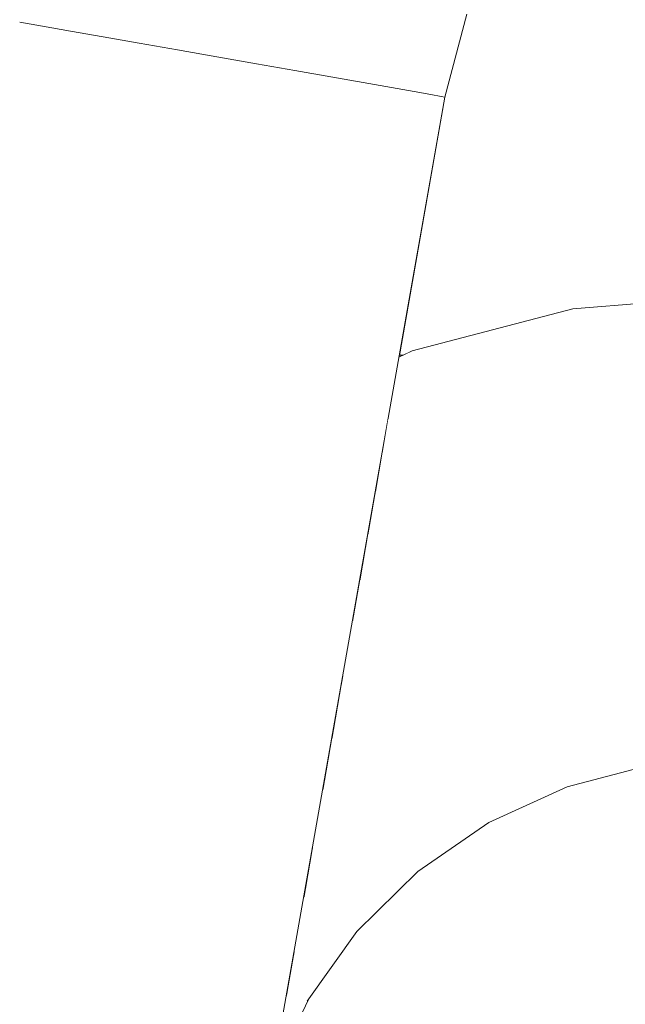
# Model space of a CAD drawing. Header units: millimetres. Extents: x -30280 to 309309, y -17460 to 4378.
# Tile 225 of 256: x 119978 to 119999, y -11042 to -11008. Entities that reach past the tile are written whole.
import ezdxf

# ---------------------------------------------------------------- set-up
doc = ezdxf.new("R2010")
doc.units = ezdxf.units.MM
doc.header["$MEASUREMENT"] = 0
doc.linetypes.add('Wipeout_Contour', pattern=[1000, 0, -1000])
doc.layers.add('P1_PLANTA PRIMERA_3_Nuevo_08_E_Envans secs', color=7, linetype='Continuous')
doc.layers.add('P1_PLANTA PRIMERA_3_Nuevo_09_EI_Mobiliari general', color=7, linetype='Continuous')
doc.layers.add('P1_PLANTA PRIMERA_3_Nuevo_09_EI_Mobiliari general_Pluma_Nº__1', color=7, linetype='Continuous', lineweight=5)

msp = doc.modelspace()

# ---------------------------------------------------------------- wipeouts: each hides what was drawn before it
at = {"color": 254, "linetype": 'Wipeout_Contour', "lineweight": 0, "ltscale": 744380.35708}
msp.add_wipeout([(125602.392, -8989.05), (119928.08, -8989.05), (119928.08, -9336.05), (125456.836, -9336.05), (125456.836, -11434.05), (125602.392, -11434.05)], dxfattribs=at).dxf.layer = 'P1_PLANTA PRIMERA_3_Nuevo_08_E_Envans secs'

# ---------------------------------------------------------------- next in the draw order: wipeouts: each hides what was drawn before it
at = {"color": 254, "linetype": 'Wipeout_Contour', "lineweight": 0, "ltscale": 13224043.01546531}
msp.add_wipeout([(124316.836, -9376.05), (119928.079, -9376.05), (119928.079, -11281.741), (119970.612, -11044.193), (119971.249, -11041.854), (119975.179, -11019.562), (119953.583, -11019.562), (119953.583, -10963.994), (119967.219, -10537.884), (120389.947, -10537.884), (120403.511, -10963.994), (120403.583, -11019.562), (120381.987, -11019.562), (120385.917, -11041.854), (120386.554, -11044.193), (120428.583, -11278.93), (120470.612, -11044.193), (120471.249, -11041.854), (120475.179, -11019.562), (120453.583, -11019.562), (120453.583, -10963.994), (120467.219, -10537.884), (120889.947, -10537.884), (120903.511, -10963.994), (120903.583, -11019.562), (120881.987, -11019.562), (120885.917, -11041.854), (120886.554, -11044.193), (120928.583, -11278.93), (120970.612, -11044.193), (120971.249, -11041.854), (120975.179, -11019.562), (120953.583, -11019.562), (120953.583, -10963.994), (120967.219, -10537.884), (121389.947, -10537.884), (121403.511, -10963.994), (121403.583, -11019.562), (121381.987, -11019.562), (121385.917, -11041.854), (121386.554, -11044.193), (121428.583, -11278.93), (121470.612, -11044.193), (121471.249, -11041.854), (121475.179, -11019.562), (121453.583, -11019.562), (121453.583, -10963.994), (121467.219, -10537.884), (121889.947, -10537.884), (121903.511, -10963.994), (121903.583, -11019.562), (121881.987, -11019.562), (121885.917, -11041.854), (121886.554, -11044.193), (121928.583, -11278.93), (121970.612, -11044.193), (121971.249, -11041.854), (121975.179, -11019.562), (121953.583, -11019.562), (121953.583, -10963.994), (121967.219, -10537.884), (122389.947, -10537.884), (122403.511, -10963.994), (122403.583, -11019.562), (122381.987, -11019.563), (122385.917, -11041.854), (122386.554, -11044.193), (122428.583, -11278.93), (122470.612, -11044.193), (122471.249, -11041.854), (122475.179, -11019.562), (122453.583, -11019.562), (122453.583, -10963.994), (122467.219, -10537.884), (122889.947, -10537.884), (122903.511, -10963.994), (122903.583, -11019.562), (122881.987, -11019.563), (122885.917, -11041.854), (122886.554, -11044.193), (122928.583, -11278.93), (122970.612, -11044.193), (122971.249, -11041.854), (122975.179, -11019.562), (122953.583, -11019.562), (122953.583, -10963.994), (122967.219, -10537.884), (123389.947, -10537.884), (123403.511, -10963.994), (123403.583, -11019.562), (123381.987, -11019.563), (123385.917, -11041.854), (123386.554, -11044.193), (123428.583, -11278.93), (123470.612, -11044.193), (123471.249, -11041.854), (123475.179, -11019.562), (123453.583, -11019.562), (123453.583, -10963.994), (123467.219, -10537.884), (123889.947, -10537.884), (123903.511, -10963.994), (123903.583, -11019.562), (123881.987, -11019.563), (123885.917, -11041.854), (123886.554, -11044.193), (123947.763, -11386.05), (124316.836, -11386.05)], dxfattribs=at).dxf.layer = 'P1_PLANTA PRIMERA_3_Nuevo_08_E_Envans secs'

# ---------------------------------------------------------------- next in the draw order: wipeouts: each hides what was drawn before it
at = {"color": 254, "linetype": 'Wipeout_Contour', "lineweight": 0, "ltscale": 2775833.214399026}
msp.add_wipeout([(119928.08, -11386.05), (120409.403, -11386.05), (120419.963, -11327.075), (120370.139, -11044.513), (120368.82, -11041.556), (120367.16, -11039.226), (120365.043, -11037.146), (120362.59, -11035.46), (120359.878, -11034.221), (120356.987, -11033.465), (120354.008, -11033.216), (120185.095, -11033.659), (120178.583, -11033.677), (120172.071, -11033.695), (120003.159, -11033.195), (120000.179, -11033.465), (119997.288, -11034.221), (119994.576, -11035.46), (119992.123, -11037.146), (119990.006, -11039.226), (119988.346, -11041.556), (119987.138, -11044.105), (119928.08, -11378.819)], dxfattribs=at).dxf.layer = 'P1_PLANTA PRIMERA_3_Nuevo_08_E_Envans secs'
at = {"color": 254, "linetype": 'Wipeout_Contour', "lineweight": 0, "ltscale": 1204810.577988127}
msp.add_wipeout([(119953.583, -10983.748), (119953.583, -11019.295), (119975.227, -11019.295), (119977.292, -11007.583), (119978.784, -11002.016), (119981.223, -10996.794), (119984.533, -10992.075), (119988.614, -10988.004), (119993.34, -10984.706), (119995.405, -10983.748)], dxfattribs=at).dxf.layer = 'P1_PLANTA PRIMERA_3_Nuevo_09_EI_Mobiliari general'
at = {"color": 254, "linetype": 'Wipeout_Contour', "lineweight": 0, "ltscale": 361490.330862}
msp.add_wipeout([(119990.881, -11022.652), (119992.525, -11021.901), (119991.085, -11021.495)], dxfattribs=at).dxf.layer = 'P1_PLANTA PRIMERA_3_Nuevo_09_EI_Mobiliari general'
at = {"color": 254, "linetype": 'Wipeout_Contour', "lineweight": 0, "ltscale": 361487.779873}
msp.add_wipeout([(119989.463, -11030.697), (119990.648, -11029.882), (119989.956, -11028.675)], dxfattribs=at).dxf.layer = 'P1_PLANTA PRIMERA_3_Nuevo_09_EI_Mobiliari general'

# ---------------------------------------------------------------- next in the draw order: linework, layer by layer
at = {"layer": 'P1_PLANTA PRIMERA_3_Nuevo_09_EI_Mobiliari general_Pluma_Nº__1', "color": 7, "linetype": 'Continuous', "lineweight": 5}
msp.add_line((119997.289, -11034.221), (120000.179, -11033.465), dxfattribs=at)

# ---------------------------------------------------------------- next in the draw order: wipeouts: each hides what was drawn before it
at = {"color": 254, "linetype": 'Wipeout_Contour', "lineweight": 0, "ltscale": 3379079.049494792}
msp.add_wipeout([(119993.049, -11010.361), (119991.473, -11019.295), (119997.48, -11017.694), (120003.14, -11017.221), (120178.583, -11017.677), (120354.026, -11017.194), (120359.686, -11017.694), (120365.236, -11019.146), (120364.118, -11010.361), (120363.349, -11007.494), (120362.092, -11004.803), (120360.387, -11002.373), (120358.285, -11000.276), (120355.85, -10998.576), (120353.157, -10997.327), (120350.287, -10996.565), (120347.328, -10996.314), (120191.775, -10996.726), (120178.583, -10996.763), (120165.392, -10996.8), (120009.838, -10996.292), (120006.879, -10996.565), (120004.009, -10997.327), (120001.316, -10998.576), (119998.881, -11000.276), (119996.779, -11002.373), (119995.074, -11004.803), (119993.818, -11007.494)], dxfattribs=at).dxf.layer = 'P1_PLANTA PRIMERA_3_Nuevo_09_EI_Mobiliari general'
at = {"color": 254, "linetype": 'Wipeout_Contour', "lineweight": 0, "ltscale": 481899.0995}
msp.add_wipeout([(119983.802, -11008.731), (119926.14, -11335.751), (119926.14, -11343.751), (119985.17, -11008.972)], dxfattribs=at).dxf.layer = 'P1_PLANTA PRIMERA_3_Nuevo_09_EI_Mobiliari general'
at = {"color": 254, "linetype": 'Wipeout_Contour', "lineweight": 0, "ltscale": 481987.895231}
msp.add_wipeout([(119990.644, -11023.998), (119992.861, -11022.985), (119992.525, -11021.901), (119990.881, -11022.652)], dxfattribs=at).dxf.layer = 'P1_PLANTA PRIMERA_3_Nuevo_09_EI_Mobiliari general'
at = {"color": 254, "linetype": 'Wipeout_Contour', "lineweight": 0, "ltscale": 361485.502995}
msp.add_wipeout([(119987.833, -11039.938), (119987.56, -11041.49), (119989.279, -11039.077)], dxfattribs=at).dxf.layer = 'P1_PLANTA PRIMERA_3_Nuevo_09_EI_Mobiliari general'

# ---------------------------------------------------------------- next in the draw order: linework, layer by layer
at = {"layer": 'P1_PLANTA PRIMERA_3_Nuevo_09_EI_Mobiliari general_Pluma_Nº__1', "color": 7, "linetype": 'Continuous', "lineweight": 5}
msp.add_line((119997.481, -11017.694), (120003.14, -11017.221), dxfattribs=at)

# ---------------------------------------------------------------- next in the draw order: wipeouts: each hides what was drawn before it
at = {"color": 254, "linetype": 'Wipeout_Contour', "lineweight": 0, "ltscale": 481903.374507}
msp.add_wipeout([(119985.17, -11008.972), (119926.14, -11343.751), (119926.14, -11351.751), (119986.538, -11009.214)], dxfattribs=at).dxf.layer = 'P1_PLANTA PRIMERA_3_Nuevo_09_EI_Mobiliari general'
at = {"color": 254, "linetype": 'Wipeout_Contour', "lineweight": 0, "ltscale": 361501.015753}
msp.add_wipeout([(119997.48, -11018.177), (119991.93, -11019.628), (119997.542, -11018.761)], dxfattribs=at).dxf.layer = 'P1_PLANTA PRIMERA_3_Nuevo_09_EI_Mobiliari general'

# ---------------------------------------------------------------- next in the draw order: wipeouts: each hides what was drawn before it
at = {"color": 254, "linetype": 'Wipeout_Contour', "lineweight": 0, "ltscale": 481907.58501}
msp.add_wipeout([(119986.538, -11009.214), (119926.14, -11351.751), (119926.14, -11359.508), (119987.865, -11009.448)], dxfattribs=at).dxf.layer = 'P1_PLANTA PRIMERA_3_Nuevo_09_EI_Mobiliari general'
at = {"color": 254, "linetype": 'Wipeout_Contour', "lineweight": 0, "ltscale": 361501.498356}
msp.add_wipeout([(119997.542, -11018.761), (119992.053, -11020.196), (119997.643, -11019.552)], dxfattribs=at).dxf.layer = 'P1_PLANTA PRIMERA_3_Nuevo_09_EI_Mobiliari general'

# ---------------------------------------------------------------- next in the draw order: wipeouts: each hides what was drawn before it
at = {"color": 254, "linetype": 'Wipeout_Contour', "lineweight": 0, "ltscale": 361502.185786}
msp.add_wipeout([(119997.643, -11019.552), (119992.253, -11020.961), (119997.78, -11020.527)], dxfattribs=at).dxf.layer = 'P1_PLANTA PRIMERA_3_Nuevo_09_EI_Mobiliari general'

# ---------------------------------------------------------------- next in the draw order: wipeouts: each hides what was drawn before it
at = {"color": 254, "linetype": 'Wipeout_Contour', "lineweight": 0, "ltscale": 482001.569095}
msp.add_wipeout([(119997.78, -11020.527), (119992.525, -11021.901), (119992.861, -11022.985), (119997.949, -11021.654)], dxfattribs=at).dxf.layer = 'P1_PLANTA PRIMERA_3_Nuevo_09_EI_Mobiliari general'

# ---------------------------------------------------------------- next in the draw order: wipeouts: each hides what was drawn before it
at = {"color": 254, "linetype": 'Wipeout_Contour', "lineweight": 0, "ltscale": 482022.033297}
msp.add_wipeout([(119997.78, -11020.527), (119997.949, -11021.654), (120003.132, -11021.221), (120003.135, -11020.079)], dxfattribs=at).dxf.layer = 'P1_PLANTA PRIMERA_3_Nuevo_09_EI_Mobiliari general'
at = {"color": 254, "linetype": 'Wipeout_Contour', "lineweight": 0, "ltscale": 481988.585613}
msp.add_wipeout([(119990.381, -11025.493), (119993.249, -11024.182), (119992.861, -11022.985), (119990.644, -11023.998)], dxfattribs=at).dxf.layer = 'P1_PLANTA PRIMERA_3_Nuevo_09_EI_Mobiliari general'

# ---------------------------------------------------------------- next in the draw order: wipeouts: each hides what was drawn before it
at = {"color": 254, "linetype": 'Wipeout_Contour', "lineweight": 0, "ltscale": 482003.073101}
msp.add_wipeout([(119997.949, -11021.654), (119992.861, -11022.985), (119993.249, -11024.182), (119998.145, -11022.902)], dxfattribs=at).dxf.layer = 'P1_PLANTA PRIMERA_3_Nuevo_09_EI_Mobiliari general'

# ---------------------------------------------------------------- next in the draw order: wipeouts: each hides what was drawn before it
at = {"color": 254, "linetype": 'Wipeout_Contour', "lineweight": 0, "ltscale": 482022.821601}
msp.add_wipeout([(119997.949, -11021.654), (119998.145, -11022.902), (120003.129, -11022.485), (120003.132, -11021.221)], dxfattribs=at).dxf.layer = 'P1_PLANTA PRIMERA_3_Nuevo_09_EI_Mobiliari general'
at = {"color": 254, "linetype": 'Wipeout_Contour', "lineweight": 0, "ltscale": 481989.364741}
msp.add_wipeout([(119990.099, -11027.09), (119993.679, -11025.455), (119993.249, -11024.182), (119990.381, -11025.493)], dxfattribs=at).dxf.layer = 'P1_PLANTA PRIMERA_3_Nuevo_09_EI_Mobiliari general'

# ---------------------------------------------------------------- next in the draw order: wipeouts: each hides what was drawn before it
at = {"color": 254, "linetype": 'Wipeout_Contour', "lineweight": 0, "ltscale": 482004.754698}
msp.add_wipeout([(119998.145, -11022.902), (119993.249, -11024.182), (119993.679, -11025.455), (119998.361, -11024.23)], dxfattribs=at).dxf.layer = 'P1_PLANTA PRIMERA_3_Nuevo_09_EI_Mobiliari general'

# ---------------------------------------------------------------- next in the draw order: wipeouts: each hides what was drawn before it
at = {"color": 254, "linetype": 'Wipeout_Contour', "lineweight": 0, "ltscale": 482023.694126}
msp.add_wipeout([(119998.145, -11022.902), (119998.361, -11024.23), (120003.125, -11023.832), (120003.129, -11022.485)], dxfattribs=at).dxf.layer = 'P1_PLANTA PRIMERA_3_Nuevo_09_EI_Mobiliari general'
at = {"color": 254, "linetype": 'Wipeout_Contour', "lineweight": 0, "ltscale": 481990.248925}
msp.add_wipeout([(119990.099, -11027.09), (119989.852, -11028.488), (119994.137, -11026.765), (119993.679, -11025.455)], dxfattribs=at).dxf.layer = 'P1_PLANTA PRIMERA_3_Nuevo_09_EI_Mobiliari general'

# ---------------------------------------------------------------- next in the draw order: wipeouts: each hides what was drawn before it
at = {"color": 254, "linetype": 'Wipeout_Contour', "lineweight": 0, "ltscale": 482006.562785}
msp.add_wipeout([(119998.361, -11024.23), (119993.679, -11025.455), (119994.137, -11026.765), (119998.592, -11025.6)], dxfattribs=at).dxf.layer = 'P1_PLANTA PRIMERA_3_Nuevo_09_EI_Mobiliari general'

# ---------------------------------------------------------------- next in the draw order: wipeouts: each hides what was drawn before it
at = {"color": 254, "linetype": 'Wipeout_Contour', "lineweight": 0, "ltscale": 482024.749033}
msp.add_wipeout([(120003.188, -11023.827), (119998.361, -11024.23), (119998.592, -11025.6), (120003.184, -11025.216)], dxfattribs=at).dxf.layer = 'P1_PLANTA PRIMERA_3_Nuevo_09_EI_Mobiliari general'
at = {"color": 254, "linetype": 'Wipeout_Contour', "lineweight": 0, "ltscale": 481992.247511}
msp.add_wipeout([(119994.137, -11026.765), (119989.956, -11028.675), (119990.648, -11029.882), (119994.609, -11028.072)], dxfattribs=at).dxf.layer = 'P1_PLANTA PRIMERA_3_Nuevo_09_EI_Mobiliari general'

# ---------------------------------------------------------------- next in the draw order: wipeouts: each hides what was drawn before it
at = {"color": 254, "linetype": 'Wipeout_Contour', "lineweight": 0, "ltscale": 482008.442461}
msp.add_wipeout([(119998.592, -11025.6), (119994.137, -11026.765), (119994.609, -11028.072), (119998.83, -11026.969)], dxfattribs=at).dxf.layer = 'P1_PLANTA PRIMERA_3_Nuevo_09_EI_Mobiliari general'
at = {"color": 254, "linetype": 'Wipeout_Contour', "lineweight": 0, "ltscale": 481984.691673}
msp.add_wipeout([(119989.134, -11032.564), (119991.341, -11031.047), (119990.648, -11029.882), (119989.463, -11030.697)], dxfattribs=at).dxf.layer = 'P1_PLANTA PRIMERA_3_Nuevo_09_EI_Mobiliari general'

# ---------------------------------------------------------------- next in the draw order: wipeouts: each hides what was drawn before it
at = {"color": 254, "linetype": 'Wipeout_Contour', "lineweight": 0, "ltscale": 482025.708872}
msp.add_wipeout([(120003.184, -11025.216), (119998.592, -11025.6), (119998.83, -11026.969), (120003.18, -11026.605)], dxfattribs=at).dxf.layer = 'P1_PLANTA PRIMERA_3_Nuevo_09_EI_Mobiliari general'
at = {"color": 254, "linetype": 'Wipeout_Contour', "lineweight": 0, "ltscale": 481995.017917}
msp.add_wipeout([(119994.609, -11028.072), (119990.648, -11029.882), (119991.341, -11031.047), (119995.082, -11029.338)], dxfattribs=at).dxf.layer = 'P1_PLANTA PRIMERA_3_Nuevo_09_EI_Mobiliari general'

# ---------------------------------------------------------------- next in the draw order: wipeouts: each hides what was drawn before it
at = {"color": 254, "linetype": 'Wipeout_Contour', "lineweight": 0, "ltscale": 482010.336709}
msp.add_wipeout([(119998.83, -11026.969), (119994.609, -11028.072), (119995.082, -11029.338), (119999.067, -11028.296)], dxfattribs=at).dxf.layer = 'P1_PLANTA PRIMERA_3_Nuevo_09_EI_Mobiliari general'
at = {"color": 254, "linetype": 'Wipeout_Contour', "lineweight": 0, "ltscale": 481985.906207}
msp.add_wipeout([(119989.134, -11032.564), (119988.824, -11034.326), (119992.012, -11032.134), (119991.341, -11031.047)], dxfattribs=at).dxf.layer = 'P1_PLANTA PRIMERA_3_Nuevo_09_EI_Mobiliari general'

# ---------------------------------------------------------------- next in the draw order: wipeouts: each hides what was drawn before it
at = {"color": 254, "linetype": 'Wipeout_Contour', "lineweight": 0, "ltscale": 482026.669179}
msp.add_wipeout([(120003.18, -11026.605), (119998.83, -11026.969), (119999.067, -11028.296), (120003.177, -11027.952)], dxfattribs=at).dxf.layer = 'P1_PLANTA PRIMERA_3_Nuevo_09_EI_Mobiliari general'
at = {"color": 254, "linetype": 'Wipeout_Contour', "lineweight": 0, "ltscale": 481997.732027}
msp.add_wipeout([(119995.082, -11029.338), (119991.341, -11031.047), (119992.012, -11032.134), (119995.54, -11030.523)], dxfattribs=at).dxf.layer = 'P1_PLANTA PRIMERA_3_Nuevo_09_EI_Mobiliari general'

# ---------------------------------------------------------------- next in the draw order: wipeouts: each hides what was drawn before it
at = {"color": 254, "linetype": 'Wipeout_Contour', "lineweight": 0, "ltscale": 482012.188129}
msp.add_wipeout([(119999.067, -11028.296), (119995.082, -11029.338), (119995.54, -11030.523), (119999.298, -11029.54)], dxfattribs=at).dxf.layer = 'P1_PLANTA PRIMERA_3_Nuevo_09_EI_Mobiliari general'
at = {"color": 254, "linetype": 'Wipeout_Contour', "lineweight": 0, "ltscale": 481987.991542}
msp.add_wipeout([(119992.012, -11032.134), (119988.824, -11034.326), (119989.635, -11035.178), (119992.642, -11033.111)], dxfattribs=at).dxf.layer = 'P1_PLANTA PRIMERA_3_Nuevo_09_EI_Mobiliari general'

# ---------------------------------------------------------------- next in the draw order: wipeouts: each hides what was drawn before it
at = {"color": 254, "linetype": 'Wipeout_Contour', "lineweight": 0, "ltscale": 482027.600964}
msp.add_wipeout([(120003.177, -11027.952), (119999.067, -11028.296), (119999.298, -11029.54), (120003.173, -11029.216)], dxfattribs=at).dxf.layer = 'P1_PLANTA PRIMERA_3_Nuevo_09_EI_Mobiliari general'
at = {"color": 254, "linetype": 'Wipeout_Contour', "lineweight": 0, "ltscale": 482000.307558}
msp.add_wipeout([(119995.54, -11030.523), (119992.012, -11032.134), (119992.642, -11033.111), (119995.97, -11031.591)], dxfattribs=at).dxf.layer = 'P1_PLANTA PRIMERA_3_Nuevo_09_EI_Mobiliari general'
at = {"color": 254, "linetype": 'Wipeout_Contour', "lineweight": 0, "ltscale": 481982.727104}
msp.add_wipeout([(119988.163, -11038.068), (119990.368, -11035.902), (119989.635, -11035.178), (119988.471, -11036.321)], dxfattribs=at).dxf.layer = 'P1_PLANTA PRIMERA_3_Nuevo_09_EI_Mobiliari general'

# ---------------------------------------------------------------- next in the draw order: wipeouts: each hides what was drawn before it
at = {"color": 254, "linetype": 'Wipeout_Contour', "lineweight": 0, "ltscale": 482013.940691}
msp.add_wipeout([(119999.298, -11029.54), (119995.54, -11030.523), (119995.97, -11031.591), (119999.515, -11030.664)], dxfattribs=at).dxf.layer = 'P1_PLANTA PRIMERA_3_Nuevo_09_EI_Mobiliari general'
at = {"color": 254, "linetype": 'Wipeout_Contour', "lineweight": 0, "ltscale": 481991.03545}
msp.add_wipeout([(119992.642, -11033.111), (119989.635, -11035.178), (119990.368, -11035.902), (119993.212, -11033.947)], dxfattribs=at).dxf.layer = 'P1_PLANTA PRIMERA_3_Nuevo_09_EI_Mobiliari general'
at = {"color": 254, "linetype": 'Wipeout_Contour', "lineweight": 0, "ltscale": 361492.083727}
msp.add_wipeout([(119991.514, -11036.881), (119989.279, -11039.077), (119991.892, -11037.107)], dxfattribs=at).dxf.layer = 'P1_PLANTA PRIMERA_3_Nuevo_09_EI_Mobiliari general'

# ---------------------------------------------------------------- next in the draw order: wipeouts: each hides what was drawn before it
at = {"color": 254, "linetype": 'Wipeout_Contour', "lineweight": 0, "ltscale": 481911.603003}
msp.add_wipeout([(119987.865, -11009.447), (119926.14, -11359.508), (119926.14, -11366.786), (119989.109, -11009.667)], dxfattribs=at).dxf.layer = 'P1_PLANTA PRIMERA_3_Nuevo_09_EI_Mobiliari general'
at = {"color": 254, "linetype": 'Wipeout_Contour', "lineweight": 0, "ltscale": 482028.476176}
msp.add_wipeout([(120003.173, -11029.216), (119999.298, -11029.54), (119999.515, -11030.664), (120003.169, -11030.358)], dxfattribs=at).dxf.layer = 'P1_PLANTA PRIMERA_3_Nuevo_09_EI_Mobiliari general'
at = {"color": 254, "linetype": 'Wipeout_Contour', "lineweight": 0, "ltscale": 482002.6665}
msp.add_wipeout([(119995.97, -11031.591), (119992.642, -11033.111), (119993.212, -11033.947), (119996.358, -11032.51)], dxfattribs=at).dxf.layer = 'P1_PLANTA PRIMERA_3_Nuevo_09_EI_Mobiliari general'

# ---------------------------------------------------------------- next in the draw order: wipeouts: each hides what was drawn before it
at = {"color": 254, "linetype": 'Wipeout_Contour', "lineweight": 0, "ltscale": 361512.728936}
msp.add_wipeout([(119999.515, -11030.664), (119995.97, -11031.591), (119999.71, -11031.633)], dxfattribs=at).dxf.layer = 'P1_PLANTA PRIMERA_3_Nuevo_09_EI_Mobiliari general'
at = {"color": 254, "linetype": 'Wipeout_Contour', "lineweight": 0, "ltscale": 361495.899835}
msp.add_wipeout([(119993.212, -11033.947), (119990.368, -11035.902), (119993.703, -11034.618)], dxfattribs=at).dxf.layer = 'P1_PLANTA PRIMERA_3_Nuevo_09_EI_Mobiliari general'

# ---------------------------------------------------------------- next in the draw order: wipeouts: each hides what was drawn before it
at = {"color": 254, "linetype": 'Wipeout_Contour', "lineweight": 0, "ltscale": 481915.307007}
msp.add_wipeout([(119926.14, -11366.786), (119926.141, -11373.357), (119990.234, -11009.865), (119989.109, -11009.667)], dxfattribs=at).dxf.layer = 'P1_PLANTA PRIMERA_3_Nuevo_09_EI_Mobiliari general'
at = {"color": 254, "linetype": 'Wipeout_Contour', "lineweight": 0, "ltscale": 361504.371747}
msp.add_wipeout([(119996.358, -11032.51), (119993.212, -11033.947), (119996.693, -11033.252)], dxfattribs=at).dxf.layer = 'P1_PLANTA PRIMERA_3_Nuevo_09_EI_Mobiliari general'
at = {"color": 254, "linetype": 'Wipeout_Contour', "lineweight": 0, "ltscale": 361497.548496}
msp.add_wipeout([(119993.703, -11034.618), (119991, -11036.476), (119994.102, -11035.102)], dxfattribs=at).dxf.layer = 'P1_PLANTA PRIMERA_3_Nuevo_09_EI_Mobiliari general'

# ---------------------------------------------------------------- next in the draw order: wipeouts: each hides what was drawn before it
at = {"color": 254, "linetype": 'Wipeout_Contour', "lineweight": 0, "ltscale": 481918.584015}
msp.add_wipeout([(119990.234, -11009.865), (119926.141, -11373.357), (119926.142, -11379.028), (119991.205, -11010.036)], dxfattribs=at).dxf.layer = 'P1_PLANTA PRIMERA_3_Nuevo_09_EI_Mobiliari general'
at = {"color": 254, "linetype": 'Wipeout_Contour', "lineweight": 0, "ltscale": 361513.713654}
msp.add_wipeout([(119999.71, -11031.633), (119996.358, -11032.51), (119999.879, -11032.419)], dxfattribs=at).dxf.layer = 'P1_PLANTA PRIMERA_3_Nuevo_09_EI_Mobiliari general'
at = {"color": 254, "linetype": 'Wipeout_Contour', "lineweight": 0, "ltscale": 361505.621186}
msp.add_wipeout([(119996.693, -11033.252), (119993.703, -11034.618), (119996.965, -11033.794)], dxfattribs=at).dxf.layer = 'P1_PLANTA PRIMERA_3_Nuevo_09_EI_Mobiliari general'

# ---------------------------------------------------------------- next in the draw order: linework, layer by layer
at = {"layer": 'P1_PLANTA PRIMERA_3_Nuevo_09_EI_Mobiliari general_Pluma_Nº__1', "color": 7, "linetype": 'Continuous', "lineweight": 5}
msp.add_line((119994.576, -11035.461), (119997.289, -11034.221), dxfattribs=at)

# ---------------------------------------------------------------- next in the draw order: wipeouts: each hides what was drawn before it
at = {"color": 254, "linetype": 'Wipeout_Contour', "lineweight": 0, "ltscale": 361426.594852}
msp.add_wipeout([(119926.142, -11379.03), (119926.144, -11383.622), (119991.993, -11010.175)], dxfattribs=at).dxf.layer = 'P1_PLANTA PRIMERA_3_Nuevo_09_EI_Mobiliari general'
at = {"color": 254, "linetype": 'Wipeout_Contour', "lineweight": 0, "ltscale": 361514.51957}
msp.add_wipeout([(119999.879, -11032.419), (119996.693, -11033.252), (120000.016, -11032.996)], dxfattribs=at).dxf.layer = 'P1_PLANTA PRIMERA_3_Nuevo_09_EI_Mobiliari general'

# ---------------------------------------------------------------- next in the draw order: wipeouts: each hides what was drawn before it
at = {"color": 254, "linetype": 'Wipeout_Contour', "lineweight": 0, "ltscale": 481923.473028}
msp.add_wipeout([(119991.993, -11010.175), (119926.144, -11383.622), (119926.145, -11387.01), (119992.573, -11010.278)], dxfattribs=at).dxf.layer = 'P1_PLANTA PRIMERA_3_Nuevo_09_EI_Mobiliari general'

# ---------------------------------------------------------------- next in the draw order: wipeouts: each hides what was drawn before it
at = {"color": 254, "linetype": 'Wipeout_Contour', "lineweight": 0, "ltscale": 481924.935912}
msp.add_wipeout([(119992.573, -11010.278), (119926.145, -11387.01), (119926.148, -11389.072), (119992.929, -11010.34)], dxfattribs=at).dxf.layer = 'P1_PLANTA PRIMERA_3_Nuevo_09_EI_Mobiliari general'

# ---------------------------------------------------------------- next in the draw order: linework, layer by layer
at = {"layer": 'P1_PLANTA PRIMERA_3_Nuevo_09_EI_Mobiliari general_Pluma_Nº__1', "color": 7, "linetype": 'Continuous', "lineweight": 5}
for p, q in [((119991.93, -11019.146), (119997.481, -11017.694)), ((119991.462, -11019.36), (119991.93, -11019.146)), ((119991.473, -11019.295), (119991.603, -11019.295)), ((119992.124, -11037.146), (119994.576, -11035.461)), ((119990.006, -11039.226), (119992.124, -11037.146)), ((119988.289, -11041.636), (119990.006, -11039.226)), ((119987.138, -11044.105), (119988.346, -11041.556))]:
    msp.add_line(p, q, dxfattribs=at)

# ---------------------------------------------------------------- next in the draw order: wipeouts: each hides what was drawn before it
at = {"color": 254, "linetype": 'Wipeout_Contour', "lineweight": 0, "ltscale": 361399.422405}
msp.add_wipeout([(119926.143, -11308.442), (119979.135, -11007.908), (119926.144, -11303.826)], dxfattribs=at).dxf.layer = 'P1_PLANTA PRIMERA_3_Nuevo_09_EI_Mobiliari general'

# ---------------------------------------------------------------- next in the draw order: wipeouts: each hides what was drawn before it
at = {"color": 254, "linetype": 'Wipeout_Contour', "lineweight": 0, "ltscale": 361449.245238}
msp.add_wipeout([(119979.791, -11002.383), (119978.347, -11007.769), (119980.543, -11002.657)], dxfattribs=at).dxf.layer = 'P1_PLANTA PRIMERA_3_Nuevo_09_EI_Mobiliari general'
at = {"color": 254, "linetype": 'Wipeout_Contour', "lineweight": 0, "ltscale": 361401.368724}
msp.add_wipeout([(119926.143, -11308.442), (119926.141, -11314.128), (119980.106, -11008.079)], dxfattribs=at).dxf.layer = 'P1_PLANTA PRIMERA_3_Nuevo_09_EI_Mobiliari general'

# ---------------------------------------------------------------- next in the draw order: wipeouts: each hides what was drawn before it
at = {"color": 254, "linetype": 'Wipeout_Contour', "lineweight": 0, "ltscale": 361451.824734}
msp.add_wipeout([(119980.543, -11002.657), (119979.135, -11007.908), (119981.469, -11002.994)], dxfattribs=at).dxf.layer = 'P1_PLANTA PRIMERA_3_Nuevo_09_EI_Mobiliari general'
at = {"color": 254, "linetype": 'Wipeout_Contour', "lineweight": 0, "ltscale": 481887.172765}
msp.add_wipeout([(119926.14, -11320.714), (119981.231, -11008.278), (119980.106, -11008.079), (119926.141, -11314.129)], dxfattribs=at).dxf.layer = 'P1_PLANTA PRIMERA_3_Nuevo_09_EI_Mobiliari general'

# ---------------------------------------------------------------- next in the draw order: linework, layer by layer
at = {"layer": 'P1_PLANTA PRIMERA_3_Nuevo_09_EI_Mobiliari general_Pluma_Nº__1', "color": 7, "linetype": 'Continuous', "lineweight": 5}
msp.add_line((119978.347, -11007.769), (119979.135, -11007.908), dxfattribs=at)

# ---------------------------------------------------------------- next in the draw order: wipeouts: each hides what was drawn before it
at = {"color": 254, "linetype": 'Wipeout_Contour', "lineweight": 0, "ltscale": 481890.873251}
msp.add_wipeout([(119926.14, -11320.716), (119926.14, -11327.994), (119982.475, -11008.497), (119981.231, -11008.278)], dxfattribs=at).dxf.layer = 'P1_PLANTA PRIMERA_3_Nuevo_09_EI_Mobiliari general'

# ---------------------------------------------------------------- next in the draw order: wipeouts: each hides what was drawn before it
at = {"color": 254, "linetype": 'Wipeout_Contour', "lineweight": 0, "ltscale": 481940.167352}
msp.add_wipeout([(119981.469, -11002.994), (119980.106, -11008.079), (119981.231, -11008.278), (119982.543, -11003.385)], dxfattribs=at).dxf.layer = 'P1_PLANTA PRIMERA_3_Nuevo_09_EI_Mobiliari general'
at = {"color": 254, "linetype": 'Wipeout_Contour', "lineweight": 0, "ltscale": 481894.889833}
msp.add_wipeout([(119982.475, -11008.497), (119926.14, -11327.994), (119926.14, -11335.751), (119983.802, -11008.731)], dxfattribs=at).dxf.layer = 'P1_PLANTA PRIMERA_3_Nuevo_09_EI_Mobiliari general'

# ---------------------------------------------------------------- next in the draw order: linework, layer by layer
at = {"layer": 'P1_PLANTA PRIMERA_3_Nuevo_09_EI_Mobiliari general_Pluma_Nº__1', "color": 7, "linetype": 'Continuous', "lineweight": 5}
msp.add_line((119979.135, -11007.908), (119980.106, -11008.079), dxfattribs=at)

# ---------------------------------------------------------------- next in the draw order: wipeouts: each hides what was drawn before it
at = {"color": 254, "linetype": 'Wipeout_Contour', "lineweight": 0, "ltscale": 481944.890541}
msp.add_wipeout([(119981.231, -11008.278), (119982.476, -11008.497), (119983.73, -11003.818), (119982.543, -11003.385)], dxfattribs=at).dxf.layer = 'P1_PLANTA PRIMERA_3_Nuevo_09_EI_Mobiliari general'

# ---------------------------------------------------------------- next in the draw order: linework, layer by layer
at = {"layer": 'P1_PLANTA PRIMERA_3_Nuevo_09_EI_Mobiliari general_Pluma_Nº__1', "color": 7, "linetype": 'Continuous', "lineweight": 5}
msp.add_line((119980.106, -11008.079), (119981.231, -11008.278), dxfattribs=at)

# ---------------------------------------------------------------- next in the draw order: wipeouts: each hides what was drawn before it
at = {"color": 254, "linetype": 'Wipeout_Contour', "lineweight": 0, "ltscale": 481950.015907}
msp.add_wipeout([(119983.73, -11003.818), (119982.476, -11008.497), (119983.802, -11008.731), (119984.996, -11004.279)], dxfattribs=at).dxf.layer = 'P1_PLANTA PRIMERA_3_Nuevo_09_EI_Mobiliari general'

# ---------------------------------------------------------------- next in the draw order: linework, layer by layer
at = {"layer": 'P1_PLANTA PRIMERA_3_Nuevo_09_EI_Mobiliari general_Pluma_Nº__1', "color": 7, "linetype": 'Continuous', "lineweight": 5}
msp.add_line((119981.231, -11008.278), (119982.475, -11008.497), dxfattribs=at)

# ---------------------------------------------------------------- next in the draw order: wipeouts: each hides what was drawn before it
at = {"color": 254, "linetype": 'Wipeout_Contour', "lineweight": 0, "ltscale": 481955.387642}
msp.add_wipeout([(119984.996, -11004.279), (119983.802, -11008.731), (119985.17, -11008.972), (119986.301, -11004.755)], dxfattribs=at).dxf.layer = 'P1_PLANTA PRIMERA_3_Nuevo_09_EI_Mobiliari general'

# ---------------------------------------------------------------- next in the draw order: linework, layer by layer
at = {"layer": 'P1_PLANTA PRIMERA_3_Nuevo_09_EI_Mobiliari general_Pluma_Nº__1', "color": 7, "linetype": 'Continuous', "lineweight": 5}
msp.add_line((119982.475, -11008.497), (119983.802, -11008.731), dxfattribs=at)

# ---------------------------------------------------------------- next in the draw order: wipeouts: each hides what was drawn before it
at = {"color": 254, "linetype": 'Wipeout_Contour', "lineweight": 0, "ltscale": 481960.842479}
msp.add_wipeout([(119986.301, -11004.755), (119985.17, -11008.972), (119986.538, -11009.214), (119987.606, -11005.23)], dxfattribs=at).dxf.layer = 'P1_PLANTA PRIMERA_3_Nuevo_09_EI_Mobiliari general'

# ---------------------------------------------------------------- next in the draw order: linework, layer by layer
at = {"layer": 'P1_PLANTA PRIMERA_3_Nuevo_09_EI_Mobiliari general_Pluma_Nº__1', "color": 7, "linetype": 'Continuous', "lineweight": 5}
msp.add_line((119983.802, -11008.731), (119985.17, -11008.972), dxfattribs=at)

# ---------------------------------------------------------------- next in the draw order: wipeouts: each hides what was drawn before it
at = {"color": 254, "linetype": 'Wipeout_Contour', "lineweight": 0, "ltscale": 481966.214655}
msp.add_wipeout([(119987.606, -11005.23), (119986.538, -11009.214), (119987.865, -11009.447), (119988.872, -11005.692)], dxfattribs=at).dxf.layer = 'P1_PLANTA PRIMERA_3_Nuevo_09_EI_Mobiliari general'

# ---------------------------------------------------------------- next in the draw order: linework, layer by layer
at = {"layer": 'P1_PLANTA PRIMERA_3_Nuevo_09_EI_Mobiliari general_Pluma_Nº__1', "color": 7, "linetype": 'Continuous', "lineweight": 5}
msp.add_line((119985.17, -11008.972), (119986.538, -11009.213), dxfattribs=at)

# ---------------------------------------------------------------- next in the draw order: wipeouts: each hides what was drawn before it
at = {"color": 254, "linetype": 'Wipeout_Contour', "lineweight": 0, "ltscale": 481971.340947}
msp.add_wipeout([(119987.865, -11009.447), (119989.109, -11009.667), (119990.059, -11006.124), (119988.872, -11005.692)], dxfattribs=at).dxf.layer = 'P1_PLANTA PRIMERA_3_Nuevo_09_EI_Mobiliari general'

# ---------------------------------------------------------------- next in the draw order: linework, layer by layer
at = {"layer": 'P1_PLANTA PRIMERA_3_Nuevo_09_EI_Mobiliari general_Pluma_Nº__1', "color": 7, "linetype": 'Continuous', "lineweight": 5}
msp.add_line((119986.538, -11009.213), (119987.865, -11009.448), dxfattribs=at)

# ---------------------------------------------------------------- next in the draw order: wipeouts: each hides what was drawn before it
at = {"color": 254, "linetype": 'Wipeout_Contour', "lineweight": 0, "ltscale": 481976.065647}
msp.add_wipeout([(119990.059, -11006.124), (119989.109, -11009.667), (119990.234, -11009.865), (119991.133, -11006.515)], dxfattribs=at).dxf.layer = 'P1_PLANTA PRIMERA_3_Nuevo_09_EI_Mobiliari general'

# ---------------------------------------------------------------- next in the draw order: linework, layer by layer
at = {"layer": 'P1_PLANTA PRIMERA_3_Nuevo_09_EI_Mobiliari general_Pluma_Nº__1', "color": 7, "linetype": 'Continuous', "lineweight": 5}
msp.add_line((119987.865, -11009.448), (119989.11, -11009.667), dxfattribs=at)

# ---------------------------------------------------------------- next in the draw order: wipeouts: each hides what was drawn before it
at = {"color": 254, "linetype": 'Wipeout_Contour', "lineweight": 0, "ltscale": 361484.965812}
msp.add_wipeout([(119991.133, -11006.515), (119990.234, -11009.865), (119992.059, -11006.853)], dxfattribs=at).dxf.layer = 'P1_PLANTA PRIMERA_3_Nuevo_09_EI_Mobiliari general'

# ---------------------------------------------------------------- next in the draw order: linework, layer by layer
at = {"layer": 'P1_PLANTA PRIMERA_3_Nuevo_09_EI_Mobiliari general_Pluma_Nº__1', "color": 7, "linetype": 'Continuous', "lineweight": 5}
msp.add_line((119989.11, -11009.667), (119990.234, -11009.865), dxfattribs=at)

# ---------------------------------------------------------------- next in the draw order: wipeouts: each hides what was drawn before it
at = {"color": 254, "linetype": 'Wipeout_Contour', "lineweight": 0, "ltscale": 361487.63456}
msp.add_wipeout([(119992.059, -11006.853), (119991.205, -11010.036), (119992.811, -11007.127)], dxfattribs=at).dxf.layer = 'P1_PLANTA PRIMERA_3_Nuevo_09_EI_Mobiliari general'

# ---------------------------------------------------------------- next in the draw order: linework, layer by layer
at = {"layer": 'P1_PLANTA PRIMERA_3_Nuevo_09_EI_Mobiliari general_Pluma_Nº__1', "color": 7, "linetype": 'Continuous', "lineweight": 5}
for p, q in [((119990.234, -11009.865), (119991.205, -11010.036)), ((119991.205, -11010.036), (119991.993, -11010.175))]:
    msp.add_line(p, q, dxfattribs=at)

# ---------------------------------------------------------------- next in the draw order: wipeouts: each hides what was drawn before it
at = {"color": 254, "linetype": 'Wipeout_Contour', "lineweight": 0, "ltscale": 361491.109615}
msp.add_wipeout([(119993.364, -11007.328), (119992.573, -11010.278), (119993.703, -11007.452)], dxfattribs=at).dxf.layer = 'P1_PLANTA PRIMERA_3_Nuevo_09_EI_Mobiliari general'

# ---------------------------------------------------------------- next in the draw order: linework, layer by layer
at = {"layer": 'P1_PLANTA PRIMERA_3_Nuevo_09_EI_Mobiliari general_Pluma_Nº__1', "color": 7, "linetype": 'Continuous', "lineweight": 5}
for p, q in [((119993.049, -11010.362), (119993.817, -11007.494)), ((119926.15, -11389.761), (119993.049, -11010.362)), ((119991.993, -11010.175), (119992.573, -11010.278)), ((119992.573, -11010.278), (119992.929, -11010.34)), ((119992.929, -11010.34), (119993.049, -11010.361))]:
    msp.add_line(p, q, dxfattribs=at)

doc.saveas('drawing.dxf')
